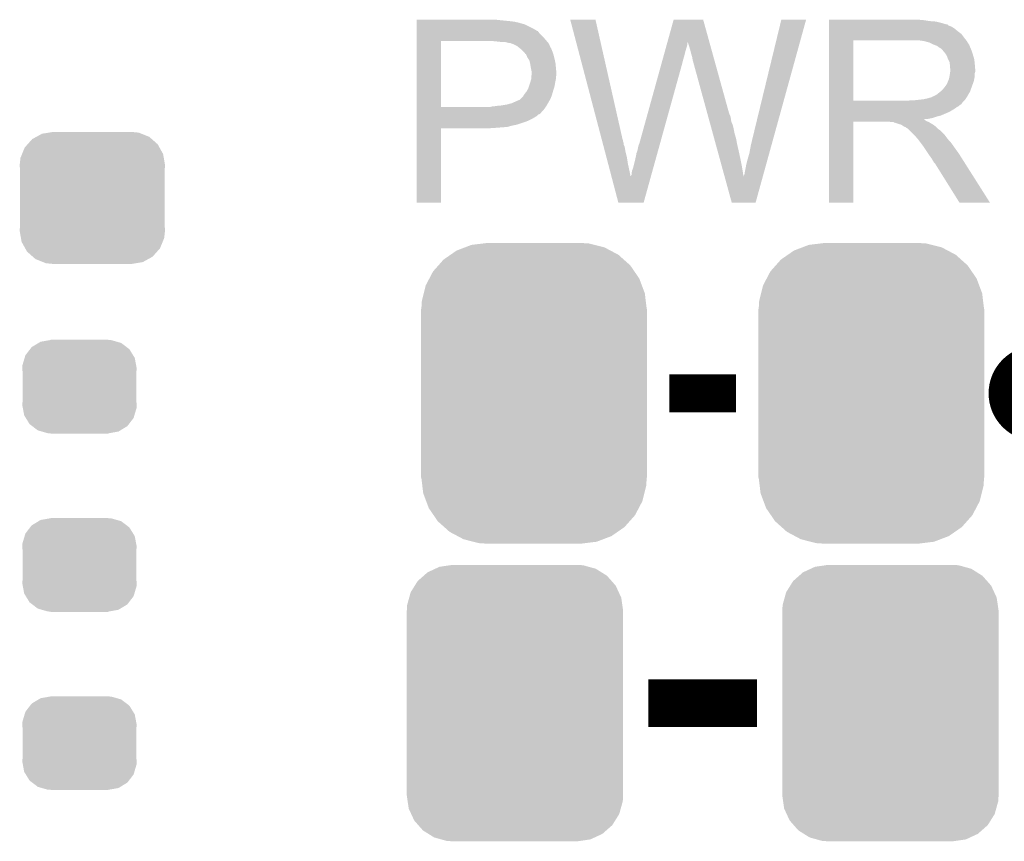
# Model space of a CAD drawing. Extents: x -1.3 to 24.2, y -3.9 to 53.4.
# Tile 10 of 61: x 12.4 to 17.6, y -0.7 to 3.6. Entities that reach past the tile are written whole.
import ezdxf

# ---------------------------------------------------------------- set-up
doc = ezdxf.new("R2010")
doc.units = 0
doc.layers.get('0').update_dxf_attribs({"linetype": 'CONTINUOUS'})
doc.layers.add('UART_I2C_SPI_2_CLICK_V100_GTO', color=14, linetype='CONTINUOUS')
doc.layers.add('UART_I2C_SPI_2_CLICK_V100_GTS', color=12, linetype='CONTINUOUS')

# ---------------------------------------------------------------- blocks, each defined once
blk = doc.blocks.new('CUSTOM_73')
for points in [[(-0.320744, 0.31339), (-0.298526, 0.325596), (0.317222, 0.31339), (0.30335, 0.325596)], [(-0.298526, 0.325596), (-0.268438, 0.342124), (0.30335, 0.325596), (0.2622, 0.342124)], [(-0.268438, 0.342124), (-0.233628, 0.347838), (0.2622, 0.342124), (0.247972, 0.347838)], [(-0.233628, 0.347838), (-0.20955, 0.35179), (0.247972, 0.347838), (0.20955, 0.35179)], [(-0.37475, 0.234078), (-0.360486, 0.26887), (0.377262, 0.234078), (0.357822, 0.26887)], [(-0.360486, 0.26887), (-0.34504, 0.286174), (0.357822, 0.26887), (0.348152, 0.286174)], [(-0.34504, 0.286174), (-0.320744, 0.31339), (0.348152, 0.286174), (0.317222, 0.31339)], [(-0.38735, 0.17526), (-0.383124, 0.213652), (0.38735, 0.17526), (0.380766, 0.213652)], [(-0.383124, 0.213652), (-0.37475, 0.234078), (0.380766, 0.213652), (0.377262, 0.234078)], [(-0.38608, 0.154124), (-0.38735, 0.17526), (0.38608, 0.154124), (0.38735, 0.17526)], [(-0.38608, -0.154124), (-0.38608, 0.154124), (0.38608, -0.154124), (0.38608, 0.154124)], [(-0.38735, -0.17526), (-0.38608, -0.154124), (0.38735, -0.17526), (0.38608, -0.154124)], [(-0.380764, -0.213652), (-0.38735, -0.17526), (0.383124, -0.213652), (0.38735, -0.17526)], [(-0.377262, -0.234078), (-0.380764, -0.213652), (0.374748, -0.234078), (0.383124, -0.213652)], [(-0.35782, -0.26887), (-0.377262, -0.234078), (0.360486, -0.26887), (0.374748, -0.234078)], [(-0.348152, -0.286174), (-0.35782, -0.26887), (0.345038, -0.286174), (0.360486, -0.26887)], [(-0.31722, -0.31339), (-0.348152, -0.286174), (0.320744, -0.31339), (0.345038, -0.286174)], [(-0.30335, -0.325596), (-0.31722, -0.31339), (0.298524, -0.325596), (0.320744, -0.31339)], [(-0.262198, -0.342124), (-0.30335, -0.325596), (0.268438, -0.342124), (0.298524, -0.325596)], [(-0.247972, -0.347838), (-0.262198, -0.342124), (0.233626, -0.347838), (0.268438, -0.342124)], [(-0.20955, -0.35179), (-0.247972, -0.347838), (0.20955, -0.35179), (0.233626, -0.347838)]]:
    blk.add_solid(points)
blk = doc.blocks.new('CUSTOM_76')
for points in [[(-0.263218, 0.199814), (-0.254768, 0.210758), (0.26581, 0.199814), (0.251368, 0.210758)], [(-0.254768, 0.210758), (-0.218054, 0.233), (0.251368, 0.210758), (0.222016, 0.233)], [(-0.218054, 0.233), (-0.20777, 0.23923), (0.222016, 0.233), (0.200324, 0.23923)], [(-0.20777, 0.23923), (-0.157486, 0.248168), (0.200324, 0.23923), (0.169202, 0.248168)], [(-0.157486, 0.248168), (-0.15367, 0.248846), (0.169202, 0.248168), (0.15367, 0.248846)], [(-0.15367, 0.248846), (-0.15367, 0.25019), (0.15367, 0.248846), (0.15367, 0.25019)], [(-0.29256, 0.153072), (-0.288346, 0.167262), (0.2947, 0.153072), (0.28593, 0.167262)], [(-0.288346, 0.167262), (-0.263218, 0.199814), (0.28593, 0.167262), (0.26581, 0.199814)], [(-0.3048, 0.09906), (-0.303986, 0.114586), (0.3048, 0.09906), (0.301898, 0.114586)], [(-0.303986, 0.114586), (-0.29256, 0.153072), (0.301898, 0.114586), (0.2947, 0.153072)], [(-0.30353, 0.079592), (-0.3048, 0.09906), (0.30353, 0.079592), (0.3048, 0.09906)], [(-0.30353, -0.079592), (-0.30353, 0.079592), (0.30353, -0.079592), (0.30353, 0.079592)], [(-0.3048, -0.09906), (-0.30353, -0.079592), (0.3048, -0.09906), (0.30353, -0.079592)], [(-0.301896, -0.114586), (-0.3048, -0.09906), (0.303986, -0.114586), (0.3048, -0.09906)], [(-0.2947, -0.153072), (-0.301896, -0.114586), (0.292558, -0.153072), (0.303986, -0.114586)], [(-0.285928, -0.167262), (-0.2947, -0.153072), (0.288346, -0.167262), (0.292558, -0.153072)], [(-0.26581, -0.199814), (-0.285928, -0.167262), (0.263216, -0.199814), (0.288346, -0.167262)], [(-0.251366, -0.210758), (-0.26581, -0.199814), (0.254768, -0.210758), (0.263216, -0.199814)], [(-0.222016, -0.233), (-0.251366, -0.210758), (0.218052, -0.233), (0.254768, -0.210758)], [(-0.200322, -0.23923), (-0.222016, -0.233), (0.20777, -0.23923), (0.218052, -0.233)], [(-0.169202, -0.248168), (-0.200322, -0.23923), (0.157484, -0.248168), (0.20777, -0.23923)], [(-0.15367, -0.248846), (-0.169202, -0.248168), (0.15367, -0.248846), (0.157484, -0.248168)], [(-0.15367, -0.25019), (-0.15367, -0.248846), (0.15367, -0.25019), (0.15367, -0.248846)]]:
    blk.add_solid(points)
blk = doc.blocks.new('CUSTOM_79')
for points in [[(-0.368484, 0.777768), (-0.333938, 0.790942), (0.3756, 0.777768), (0.32361, 0.790942)], [(-0.333938, 0.790942), (-0.273256, 0.798498), (0.32361, 0.790942), (0.29379, 0.798498)], [(-0.273256, 0.798498), (-0.25019, 0.80137), (0.29379, 0.798498), (0.25019, 0.80137)], [(-0.482218, 0.71288), (-0.44566, 0.738152), (0.47841, 0.71288), (0.45012, 0.738152)], [(-0.44566, 0.738152), (-0.412794, 0.76087), (0.45012, 0.738152), (0.407388, 0.76087)], [(-0.412794, 0.76087), (-0.368484, 0.777768), (0.407388, 0.76087), (0.3756, 0.777768)], [(-0.50967, 0.681926), (-0.482218, 0.71288), (0.51306, 0.681926), (0.47841, 0.71288)], [(-0.55793, 0.61233), (-0.538216, 0.649738), (0.560798, 0.61233), (0.53514, 0.649738)], [(-0.538216, 0.649738), (-0.50967, 0.681926), (0.53514, 0.649738), (0.51306, 0.681926)], [(-0.577562, 0.575076), (-0.55793, 0.61233), (0.574852, 0.575076), (0.560798, 0.61233)], [(-0.597996, 0.49319), (-0.587972, 0.533366), (0.595442, 0.49319), (0.590586, 0.533366)], [(-0.587972, 0.533366), (-0.577562, 0.575076), (0.590586, 0.533366), (0.574852, 0.575076)], [(-0.60071, 0.44958), (-0.597996, 0.49319), (0.60071, 0.44958), (0.595442, 0.49319)], [(-0.60198, -0.44958), (-0.60198, 0.44958), (0.60198, -0.44958), (0.60198, 0.44958)], [(-0.59544, -0.49319), (-0.60071, -0.44958), (0.597996, -0.49319), (0.60071, -0.44958)], [(-0.590586, -0.533366), (-0.59544, -0.49319), (0.58797, -0.533366), (0.597996, -0.49319)], [(-0.57485, -0.575076), (-0.590586, -0.533366), (0.577562, -0.575076), (0.58797, -0.533366)], [(-0.560798, -0.61233), (-0.57485, -0.575076), (0.557928, -0.61233), (0.577562, -0.575076)], [(-0.535138, -0.649738), (-0.560798, -0.61233), (0.538216, -0.649738), (0.557928, -0.61233)], [(-0.51306, -0.681926), (-0.535138, -0.649738), (0.509668, -0.681926), (0.538216, -0.649738)], [(-0.478408, -0.71288), (-0.51306, -0.681926), (0.482218, -0.71288), (0.509668, -0.681926)], [(-0.45012, -0.738152), (-0.478408, -0.71288), (0.445658, -0.738152), (0.482218, -0.71288)], [(-0.407386, -0.76087), (-0.45012, -0.738152), (0.412794, -0.76087), (0.445658, -0.738152)], [(-0.3756, -0.777768), (-0.407386, -0.76087), (0.368482, -0.777768), (0.412794, -0.76087)], [(-0.323608, -0.790942), (-0.3756, -0.777768), (0.333938, -0.790942), (0.368482, -0.777768)], [(-0.29379, -0.798498), (-0.323608, -0.790942), (0.273254, -0.798498), (0.333938, -0.790942)], [(-0.25019, -0.80137), (-0.29379, -0.798498), (0.25019, -0.80137), (0.273254, -0.798498)]]:
    blk.add_solid(points)
blk = doc.blocks.new('CUSTOM_80')
for points in [[(-0.346074, 0.73466), (-0.33274, 0.7366), (0.36342, 0.73466), (0.33274, 0.7366)], [(-0.486794, 0.678626), (-0.465932, 0.697008), (0.490572, 0.678626), (0.461224, 0.697008)], [(-0.465932, 0.697008), (-0.425122, 0.715892), (0.461224, 0.697008), (0.431072, 0.715892)], [(-0.425122, 0.715892), (-0.402214, 0.726492), (0.431072, 0.715892), (0.392864, 0.726492)], [(-0.402214, 0.726492), (-0.346074, 0.73466), (0.392864, 0.726492), (0.36342, 0.73466)], [(-0.53404, 0.625952), (-0.518606, 0.650592), (0.536988, 0.625952), (0.515276, 0.650592)], [(-0.518606, 0.650592), (-0.486794, 0.678626), (0.515276, 0.650592), (0.490572, 0.678626)], [(-0.563878, 0.562234), (-0.555872, 0.591092), (0.566472, 0.562234), (0.55312, 0.591092)], [(-0.555872, 0.591092), (-0.53404, 0.625952), (0.55312, 0.591092), (0.536988, 0.625952)], [(-0.57464, 0.52344), (-0.563878, 0.562234), (0.572118, 0.52344), (0.566472, 0.562234)], [(-0.57658, 0.49276), (-0.57464, 0.52344), (0.57658, 0.49276), (0.572118, 0.52344)], [(-0.57658, -0.49276), (-0.57658, 0.49276), (0.57658, -0.49276), (0.57658, 0.49276)], [(-0.572116, -0.52344), (-0.57658, -0.49276), (0.57464, -0.52344), (0.57658, -0.49276)], [(-0.566472, -0.562234), (-0.572116, -0.52344), (0.563876, -0.562234), (0.57464, -0.52344)], [(-0.553118, -0.591092), (-0.566472, -0.562234), (0.555872, -0.591092), (0.563876, -0.562234)], [(-0.536988, -0.625952), (-0.553118, -0.591092), (0.534038, -0.625952), (0.555872, -0.591092)], [(-0.515274, -0.650592), (-0.536988, -0.625952), (0.518606, -0.650592), (0.534038, -0.625952)], [(-0.490572, -0.678626), (-0.515274, -0.650592), (0.486792, -0.678626), (0.518606, -0.650592)], [(-0.461222, -0.697008), (-0.490572, -0.678626), (0.465932, -0.697008), (0.486792, -0.678626)], [(-0.431072, -0.715892), (-0.461222, -0.697008), (0.42512, -0.715892), (0.465932, -0.697008)], [(-0.392862, -0.726492), (-0.431072, -0.715892), (0.402214, -0.726492), (0.42512, -0.715892)], [(-0.36342, -0.73466), (-0.392862, -0.726492), (0.346072, -0.73466), (0.402214, -0.726492)], [(-0.33274, -0.7366), (-0.36342, -0.73466), (0.33274, -0.7366), (0.346072, -0.73466)]]:
    blk.add_solid(points)

msp = doc.modelspace()

# ---------------------------------------------------------------- linework, layer by layer
at = {"layer": 'UART_I2C_SPI_2_CLICK_V100_GTO', "const_width": 0.254}
msp.add_lwpolyline([(17.653, 1.651, 1), (17.907, 1.651, 1)], format="xyb", close=True, dxfattribs=at)
at = {"layer": 'UART_I2C_SPI_2_CLICK_V100_GTO'}
for points, const_width in [([(15.8242, 1.651), (16.1798, 1.651)], 0.2032), ([(15.71244, 0), (16.29156, 0)], 0.254)]:
    msp.add_lwpolyline(points, dxfattribs=dict(at, const_width=const_width))
for points in [[(14.47802, 3.63982), (14.478022, 3.64236), (14.9225, 3.63982), (14.899638, 3.64236)], [(14.47802, 3.63474), (14.47802, 3.63982), (14.9733, 3.63474), (14.9225, 3.63982)], [(14.47802, 3.6322), (14.47802, 3.63474), (14.993622, 3.6322), (14.9733, 3.63474)], [(14.47802, 3.62966), (14.47802, 3.6322), (15.00632, 3.62966), (14.996162, 3.6322)], [(14.47802, 3.62712), (14.47802, 3.62966), (15.01902, 3.62712), (15.00632, 3.62966)], [(14.47802, 3.61696), (14.47802, 3.62712), (15.05458, 3.61696), (15.01902, 3.62712)], [(15.295912, 3.642342), (15.295906, 3.642358), (15.430504, 3.642342), (15.295906, 3.642358)], [(15.464244, 3.002278), (15.295912, 3.642342), (15.57528, 3.002278), (15.430504, 3.642342)], [(15.814004, 3.522944), (15.847072, 3.642344), (16.03761, 3.522944), (16.004544, 3.642344)], [(15.847072, 3.642344), (15.847078, 3.64236), (16.004544, 3.642344), (15.847078, 3.64236)], [(16.2687, 3.01498), (16.42111, 3.642332), (16.379986, 3.01498), (16.553174, 3.642332)], [(16.42111, 3.642332), (16.421118, 3.64236), (16.553174, 3.642332), (16.421118, 3.64236)], [(16.67512, 3.63982), (16.675122, 3.64236), (17.18056, 3.63982), (17.15262, 3.64236)], [(16.67512, 3.63474), (16.67512, 3.63982), (17.213578, 3.63474), (17.18056, 3.63982)], [(16.67512, 3.6322), (16.67512, 3.63474), (17.2466, 3.6322), (17.213578, 3.63474)], [(16.67512, 3.62458), (16.67512, 3.6322), (17.277078, 3.62458), (17.2466, 3.6322)], [(16.67512, 3.6195), (16.67512, 3.62458), (17.292322, 3.6195), (17.277078, 3.62458)], [(14.478018, 3.54838), (14.47802, 3.57124), (15.15364, 3.54838), (15.130782, 3.57124)], [(14.47802, 3.59664), (14.47802, 3.61696), (15.095218, 3.59664), (15.05458, 3.61696)], [(14.47802, 3.586478), (14.47802, 3.59664), (15.113, 3.586478), (15.095218, 3.59664)], [(14.47802, 3.58394), (14.47802, 3.586478), (15.115544, 3.58394), (15.113, 3.586478)], [(14.47802, 3.581396), (14.47802, 3.58394), (15.123162, 3.581396), (15.115544, 3.58394)], [(14.47802, 3.57124), (14.47802, 3.581396), (15.130782, 3.57124), (15.123162, 3.581396)], [(16.67512, 3.61696), (16.67512, 3.6195), (17.305022, 3.61696), (17.292322, 3.6195)], [(16.67512, 3.616938), (16.67512, 3.61696), (17.30756, 3.616938), (17.305022, 3.61696)], [(16.67512, 3.614414), (16.67512, 3.616938), (17.307574, 3.614414), (17.30756, 3.616938)], [(16.67512, 3.60934), (16.67512, 3.614414), (17.31772, 3.60934), (17.307574, 3.614414)], [(16.67512, 3.604258), (16.67512, 3.60934), (17.330422, 3.604258), (17.31772, 3.60934)], [(16.67512, 3.5941), (16.67512, 3.604258), (17.34566, 3.5941), (17.330422, 3.604258)], [(16.67512, 3.5814), (16.67512, 3.5941), (17.3609, 3.5814), (17.34566, 3.5941)], [(16.67512, 3.566158), (16.67512, 3.5814), (17.381222, 3.566158), (17.3609, 3.5814)], [(14.47801, 3.177562), (14.478018, 3.52806), (14.60754, 3.177562), (14.607562, 3.52806)], [(14.478018, 3.53314), (14.478018, 3.54838), (15.16634, 3.53314), (15.15364, 3.54838)], [(14.478018, 3.52806), (14.478018, 3.53314), (15.170694, 3.52806), (15.16634, 3.53314)], [(14.91234, 3.52552), (14.88694, 3.52806), (15.172872, 3.52552), (15.170694, 3.52806)], [(14.932662, 3.52298), (14.91234, 3.52552), (15.175048, 3.52298), (15.172872, 3.52552)], [(14.970762, 3.5179), (14.950442, 3.52298), (15.179402, 3.5179), (15.175048, 3.52298)], [(14.975844, 3.517898), (14.970762, 3.5179), (15.179404, 3.517898), (15.179402, 3.5179)], [(14.982618, 3.515358), (14.975844, 3.517898), (15.18158, 3.515358), (15.179404, 3.517898)], [(15.8112, 3.512818), (15.81331, 3.520434), (15.92072, 3.512818), (15.92072, 3.520434)], [(15.81331, 3.520434), (15.814004, 3.522944), (15.92072, 3.520434), (15.923222, 3.522944)], [(15.92326, 3.520444), (15.923222, 3.522944), (16.038302, 3.520444), (16.03761, 3.522944)], [(15.93088, 3.49758), (15.92326, 3.520444), (16.044634, 3.49758), (16.038302, 3.520444)], [(16.675112, 3.210582), (16.675118, 3.53312), (16.80464, 3.210582), (16.804642, 3.53312)], [(16.675118, 3.54584), (16.67512, 3.566158), (17.39646, 3.54584), (17.381222, 3.566158)], [(16.675118, 3.53314), (16.675118, 3.54584), (17.406338, 3.53314), (17.39646, 3.54584)], [(16.675118, 3.53312), (16.675118, 3.53314), (16.804642, 3.53312), (17.11198, 3.53314)], [(17.183102, 3.52806), (17.150082, 3.53314), (17.410288, 3.52806), (17.406338, 3.53314)], [(17.201742, 3.522976), (17.183102, 3.52806), (17.41424, 3.522976), (17.410288, 3.52806)], [(17.21104, 3.52044), (17.201742, 3.522976), (17.414244, 3.52044), (17.41424, 3.522976)], [(17.211052, 3.520434), (17.21104, 3.52044), (17.414244, 3.520434), (17.414244, 3.52044)], [(17.23136, 3.51028), (17.211052, 3.520434), (17.42186, 3.51028), (17.414244, 3.520434)], [(14.99616, 3.51028), (14.982618, 3.515358), (15.183838, 3.51028), (15.18158, 3.515358)], [(15.0114, 3.50266), (14.99616, 3.51028), (15.187226, 3.50266), (15.183838, 3.51028)], [(15.0241, 3.4925), (15.0114, 3.50266), (15.191742, 3.4925), (15.187226, 3.50266)], [(15.02728, 3.489956), (15.0241, 3.4925), (15.19428, 3.489956), (15.191742, 3.4925)], [(15.0368, 3.48234), (15.02728, 3.489956), (15.19682, 3.48234), (15.19428, 3.489956)], [(15.049498, 3.469642), (15.0368, 3.48234), (15.2019, 3.469642), (15.19682, 3.48234)], [(15.05204, 3.4671), (15.049498, 3.469642), (15.202748, 3.4671), (15.2019, 3.469642)], [(15.05713, 3.45948), (15.05204, 3.4671), (15.205286, 3.45948), (15.202748, 3.4671)], [(15.792912, 3.44678), (15.79854, 3.4671), (15.90294, 3.44678), (15.90802, 3.4671)], [(15.79854, 3.4671), (15.803464, 3.48488), (15.90802, 3.4671), (15.9131, 3.48488)], [(15.803464, 3.48488), (15.807684, 3.50012), (15.9131, 3.48488), (15.918178, 3.50012)], [(15.807684, 3.50012), (15.8112, 3.512818), (15.918178, 3.50012), (15.92072, 3.512818)], [(15.93596, 3.4798), (15.93088, 3.49758), (16.049558, 3.4798), (16.044634, 3.49758)], [(15.94104, 3.45948), (15.93596, 3.4798), (16.055184, 3.45948), (16.049558, 3.4798)], [(17.251682, 3.502658), (17.23136, 3.51028), (17.42491, 3.502658), (17.42186, 3.51028)], [(17.258454, 3.49758), (17.251682, 3.502658), (17.42694, 3.49758), (17.42491, 3.502658)], [(17.26184, 3.49504), (17.258454, 3.49758), (17.42803, 3.49504), (17.42694, 3.49758)], [(17.269464, 3.48996), (17.26184, 3.49504), (17.430206, 3.48996), (17.42803, 3.49504)], [(17.272006, 3.489954), (17.269464, 3.48996), (17.43021, 3.489954), (17.430206, 3.48996)], [(17.280892, 3.4798), (17.272006, 3.489954), (17.43456, 3.4798), (17.43021, 3.489954)], [(17.28978, 3.469642), (17.280892, 3.4798), (17.437946, 3.469642), (17.43456, 3.4798)], [(17.298852, 3.45694), (17.28978, 3.469642), (17.44218, 3.45694), (17.437946, 3.469642)], [(15.059664, 3.459466), (15.05713, 3.45948), (15.205292, 3.459466), (15.205286, 3.45948)], [(15.061838, 3.4544), (15.059664, 3.459466), (15.206978, 3.4544), (15.205292, 3.459466)], [(15.067282, 3.441698), (15.061838, 3.4544), (15.210156, 3.441698), (15.206978, 3.4544)], [(15.072362, 3.43408), (15.067282, 3.441698), (15.21206, 3.43408), (15.210156, 3.441698)], [(15.077442, 3.426458), (15.072362, 3.43408), (15.213754, 3.426458), (15.21206, 3.43408)], [(15.081252, 3.411218), (15.077442, 3.426458), (15.21714, 3.411218), (15.213754, 3.426458)], [(15.78236, 3.40868), (15.787988, 3.429), (15.89278, 3.40868), (15.89786, 3.429)], [(15.787988, 3.429), (15.792912, 3.44678), (15.89786, 3.429), (15.90294, 3.44678)], [(15.94612, 3.441702), (15.94104, 3.45948), (16.060108, 3.441702), (16.055184, 3.45948)], [(15.94866, 3.42646), (15.94612, 3.441702), (16.064328, 3.42646), (16.060108, 3.441702)], [(15.951198, 3.418842), (15.94866, 3.42646), (16.066438, 3.418842), (16.064328, 3.42646)], [(15.9512, 3.413766), (15.951198, 3.418842), (16.067844, 3.413766), (16.066438, 3.418842)], [(15.953734, 3.411226), (15.9512, 3.413766), (16.068548, 3.411226), (16.067844, 3.413766)], [(17.30248, 3.45186), (17.298852, 3.45694), (17.443704, 3.45186), (17.44218, 3.45694)], [(17.3101, 3.43154), (17.30248, 3.45186), (17.4498, 3.43154), (17.443704, 3.45186)], [(17.310102, 3.431538), (17.3101, 3.43154), (17.4498, 3.431538), (17.4498, 3.43154)], [(17.31772, 3.416296), (17.310102, 3.431538), (17.451326, 3.416296), (17.4498, 3.431538)], [(17.319172, 3.40614), (17.31772, 3.416296), (17.45234, 3.40614), (17.451326, 3.416296)], [(15.08252, 3.40614), (15.081252, 3.411218), (15.217648, 3.40614), (15.21714, 3.411218)], [(15.08506, 3.3909), (15.08252, 3.40614), (15.219172, 3.3909), (15.217648, 3.40614)], [(15.086076, 3.38582), (15.08506, 3.3909), (15.21968, 3.38582), (15.219172, 3.3909)], [(15.09014, 3.365498), (15.086076, 3.38582), (15.221528, 3.365498), (15.21968, 3.38582)], [(15.09014, 3.357882), (15.09014, 3.365498), (15.22222, 3.357882), (15.221528, 3.365498)], [(15.664182, 2.981962), (15.78236, 3.40868), (15.774398, 2.981962), (15.89278, 3.40868)], [(15.95374, 3.408682), (15.953734, 3.411226), (16.069252, 3.408682), (16.068548, 3.411226)], [(16.025418, 3.14706), (15.95374, 3.408682), (16.1417, 3.14706), (16.069252, 3.408682)], [(17.32026, 3.398518), (17.319172, 3.40614), (17.452976, 3.398518), (17.45234, 3.40614)], [(17.320258, 3.357876), (17.321348, 3.365498), (17.45234, 3.357876), (17.454878, 3.365498)], [(17.320262, 3.385818), (17.32026, 3.398518), (17.454034, 3.385818), (17.452976, 3.398518)], [(17.3228, 3.378196), (17.320262, 3.385818), (17.45467, 3.378196), (17.454034, 3.385818)], [(17.321348, 3.365498), (17.3228, 3.37566), (17.454878, 3.365498), (17.454878, 3.37566)], [(17.3228, 3.375662), (17.3228, 3.378196), (17.45488, 3.375662), (17.45467, 3.378196)], [(17.3228, 3.37566), (17.3228, 3.375662), (17.454878, 3.37566), (17.45488, 3.375662)], [(15.080742, 3.302), (15.0876, 3.324858), (15.2146, 3.302), (15.21917, 3.324858)], [(15.0876, 3.324858), (15.08781, 3.327398), (15.21917, 3.324858), (15.21968, 3.327398)], [(15.08781, 3.327398), (15.088658, 3.337558), (15.21968, 3.327398), (15.21968, 3.337558)], [(15.088658, 3.337558), (15.089504, 3.347718), (15.21968, 3.337558), (15.22222, 3.347718)], [(15.089504, 3.347718), (15.09014, 3.35534), (15.22222, 3.347718), (15.22222, 3.35534)], [(15.09014, 3.35534), (15.09014, 3.357882), (15.22222, 3.35534), (15.22222, 3.357882)], [(17.305018, 3.301998), (17.310098, 3.3147), (17.442638, 3.301998), (17.447258, 3.3147)], [(17.310098, 3.3147), (17.315178, 3.327398), (17.447258, 3.3147), (17.449798, 3.327398)], [(17.315178, 3.327398), (17.317718, 3.340098), (17.449798, 3.327398), (17.45234, 3.340098)], [(17.317718, 3.340098), (17.31772, 3.340102), (17.45234, 3.340098), (17.45234, 3.340102)], [(17.31772, 3.340102), (17.320258, 3.357876), (17.45234, 3.340102), (17.45234, 3.357876)], [(15.058134, 3.25374), (15.0622, 3.258822), (15.2019, 3.25374), (15.203462, 3.258822)], [(15.0622, 3.258822), (15.07236, 3.276598), (15.203462, 3.258822), (15.208932, 3.276598)], [(15.07236, 3.276598), (15.075746, 3.286758), (15.208932, 3.276598), (15.21206, 3.286758)], [(15.075746, 3.286758), (15.07998, 3.29946), (15.21206, 3.286758), (15.214176, 3.29946)], [(15.07998, 3.29946), (15.080742, 3.302), (15.214176, 3.29946), (15.2146, 3.302)], [(17.246598, 3.241038), (17.268822, 3.258818), (17.416568, 3.241038), (17.42694, 3.258818)], [(17.268822, 3.258818), (17.271998, 3.261358), (17.42694, 3.258818), (17.427862, 3.261358)], [(17.271998, 3.261358), (17.2847, 3.27406), (17.427862, 3.261358), (17.43248, 3.27406)], [(17.2847, 3.27406), (17.294858, 3.286758), (17.43248, 3.27406), (17.437098, 3.286758)], [(17.294858, 3.286758), (17.297398, 3.2893), (17.437098, 3.286758), (17.438022, 3.2893)], [(17.297398, 3.2893), (17.29994, 3.294378), (17.438022, 3.2893), (17.439868, 3.294378)], [(17.29994, 3.294378), (17.305018, 3.301998), (17.439868, 3.294378), (17.442638, 3.301998)], [(14.986, 3.197858), (15.01394, 3.21056), (15.177588, 3.197858), (15.184846, 3.21056)], [(15.01394, 3.21056), (15.026636, 3.21564), (15.184846, 3.21056), (15.187748, 3.21564)], [(15.026636, 3.21564), (15.029174, 3.218178), (15.187748, 3.21564), (15.1892, 3.218178)], [(15.029174, 3.218178), (15.044418, 3.233418), (15.1892, 3.218178), (15.19573, 3.233418)], [(15.044418, 3.233418), (15.045942, 3.235958), (15.19573, 3.233418), (15.19682, 3.235958)], [(15.045942, 3.235958), (15.052038, 3.246118), (15.19682, 3.235958), (15.199722, 3.246118)], [(15.052038, 3.246118), (15.058134, 3.25374), (15.199722, 3.246118), (15.2019, 3.25374)], [(16.675112, 3.21056), (16.675112, 3.210582), (17.096738, 3.21056), (16.80464, 3.210582)], [(16.675112, 3.200394), (16.675112, 3.21056), (17.3863, 3.200394), (17.39646, 3.21056)], [(17.096738, 3.21056), (17.111966, 3.213098), (17.39646, 3.21056), (17.398998, 3.213098)], [(17.111966, 3.213098), (17.111978, 3.2131), (17.398998, 3.213098), (17.398998, 3.2131)], [(17.132298, 3.2131), (17.178018, 3.21818), (17.398998, 3.2131), (17.402386, 3.21818)], [(17.178018, 3.21818), (17.200882, 3.22326), (17.402386, 3.21818), (17.405774, 3.22326)], [(17.200882, 3.22326), (17.218656, 3.22834), (17.405774, 3.22326), (17.409162, 3.22834)], [(17.221196, 3.22834), (17.228816, 3.233418), (17.409162, 3.22834), (17.412124, 3.233418)], [(17.228816, 3.233418), (17.236438, 3.23596), (17.412124, 3.233418), (17.413606, 3.23596)], [(17.236438, 3.23596), (17.246598, 3.241038), (17.413606, 3.23596), (17.416568, 3.241038)], [(14.47801, 3.17754), (14.47801, 3.177562), (14.869158, 3.17754), (14.60754, 3.177562)], [(14.47801, 3.164838), (14.47801, 3.17754), (15.156178, 3.164838), (15.165252, 3.17754)], [(14.47801, 3.149594), (14.47801, 3.164838), (15.14094, 3.149594), (15.156178, 3.164838)], [(14.47801, 3.147054), (14.47801, 3.149594), (15.140934, 3.147054), (15.14094, 3.149594)], [(14.869158, 3.17754), (14.879318, 3.18008), (15.165252, 3.17754), (15.167066, 3.18008)], [(14.889478, 3.18008), (14.89963, 3.182618), (15.167066, 3.18008), (15.16888, 3.182618)], [(14.89963, 3.182618), (14.89964, 3.18262), (15.16888, 3.182618), (15.16888, 3.18262)], [(14.89964, 3.18262), (14.927582, 3.18516), (15.16888, 3.18262), (15.170332, 3.18516)], [(14.927582, 3.18516), (14.95806, 3.19024), (15.170332, 3.18516), (15.173234, 3.19024)], [(14.95806, 3.19024), (14.986, 3.197858), (15.173234, 3.19024), (15.177588, 3.197858)], [(16.67511, 3.19786), (16.675112, 3.200394), (17.386278, 3.19786), (17.3863, 3.200394)], [(16.67511, 3.197846), (16.67511, 3.19786), (17.383754, 3.197846), (17.386278, 3.19786)], [(16.67511, 3.19278), (16.67511, 3.197846), (17.381216, 3.19278), (17.383754, 3.197846)], [(16.67511, 3.187698), (16.67511, 3.19278), (17.373598, 3.187698), (17.381216, 3.19278)], [(16.67511, 3.182618), (16.67511, 3.187698), (17.368516, 3.182618), (17.373598, 3.187698)], [(16.67511, 3.177538), (16.67511, 3.182618), (17.35836, 3.177538), (17.368516, 3.182618)], [(16.67511, 3.169918), (16.67511, 3.177538), (17.348198, 3.169918), (17.35836, 3.177538)], [(16.67511, 3.15468), (16.67511, 3.169918), (17.3228, 3.15468), (17.348198, 3.169918)], [(16.67511, 3.14706), (16.67511, 3.15468), (17.30756, 3.14706), (17.3228, 3.15468)], [(14.478008, 3.10642), (14.47801, 3.11404), (15.07744, 3.10642), (15.09268, 3.11404)], [(14.478008, 3.0988), (14.478008, 3.10642), (15.05966, 3.0988), (15.07744, 3.10642)], [(14.478008, 3.08356), (14.478008, 3.0988), (15.013938, 3.08356), (15.05966, 3.0988)], [(14.47801, 3.13944), (14.47801, 3.147054), (15.133316, 3.13944), (15.140934, 3.147054)], [(14.47801, 3.136896), (14.47801, 3.13944), (15.125698, 3.136896), (15.133316, 3.13944)], [(14.47801, 3.129278), (14.47801, 3.136896), (15.118078, 3.129278), (15.125698, 3.136896)], [(14.47801, 3.11404), (14.47801, 3.129278), (15.09268, 3.11404), (15.118078, 3.129278)], [(16.027506, 3.13944), (16.025418, 3.14706), (16.14424, 3.13944), (16.1417, 3.14706)], [(16.03029, 3.129278), (16.027506, 3.13944), (16.14932, 3.129278), (16.14424, 3.13944)], [(16.033768, 3.11658), (16.03029, 3.129278), (16.15186, 3.11658), (16.14932, 3.129278)], [(16.03864, 3.098798), (16.033768, 3.11658), (16.154402, 3.098798), (16.15186, 3.11658)], [(16.043512, 3.081018), (16.03864, 3.098798), (16.16202, 3.081018), (16.154402, 3.098798)], [(16.6751, 2.667022), (16.675108, 3.098778), (16.804618, 2.667022), (16.80464, 3.098778)], [(16.675108, 3.108958), (16.67511, 3.111466), (17.183104, 3.108958), (17.180592, 3.111466)], [(16.675108, 3.106418), (16.675108, 3.108958), (17.188182, 3.106418), (17.183104, 3.108958)], [(16.675108, 3.10134), (16.675108, 3.106418), (17.1958, 3.10134), (17.188182, 3.106418)], [(16.675108, 3.0988), (16.675108, 3.10134), (17.202152, 3.0988), (17.1958, 3.10134)], [(16.675108, 3.098778), (16.675108, 3.0988), (16.80464, 3.098778), (16.997678, 3.0988)], [(16.67511, 3.13182), (16.67511, 3.14706), (17.271998, 3.13182), (17.30756, 3.14706)], [(16.67511, 3.12674), (16.67511, 3.13182), (17.251682, 3.12674), (17.271998, 3.13182)], [(16.67511, 3.11912), (16.67511, 3.12674), (17.228818, 3.11912), (17.251682, 3.12674)], [(16.67511, 3.11404), (16.67511, 3.11912), (17.205958, 3.11404), (17.228818, 3.11912)], [(16.67511, 3.111466), (16.67511, 3.11404), (17.180592, 3.111466), (17.205958, 3.11404)], [(17.007838, 3.09626), (16.997678, 3.0988), (17.208502, 3.09626), (17.202152, 3.0988)], [(14.478, 2.667022), (14.478008, 3.063218), (14.607518, 2.667022), (14.60754, 3.063218)], [(14.478008, 3.07848), (14.478008, 3.08356), (14.98854, 3.07848), (15.013938, 3.08356)], [(14.478008, 3.07086), (14.478008, 3.07848), (14.960598, 3.07086), (14.98854, 3.07848)], [(14.478008, 3.06578), (14.478008, 3.07086), (14.89456, 3.06578), (14.960598, 3.07086)], [(14.478008, 3.06324), (14.478008, 3.06578), (14.856462, 3.06324), (14.89456, 3.06578)], [(14.478008, 3.063218), (14.478008, 3.06324), (14.60754, 3.063218), (14.856462, 3.06324)], [(16.049078, 3.0607), (16.043512, 3.081018), (16.1671, 3.0607), (16.16202, 3.081018)], [(16.056038, 3.0353), (16.049078, 3.0607), (16.17218, 3.0353), (16.1671, 3.0607)], [(17.023074, 3.093726), (17.020534, 3.09626), (17.212726, 3.093726), (17.208502, 3.09626)], [(17.025616, 3.09372), (17.023074, 3.093726), (17.212736, 3.09372), (17.212726, 3.093726)], [(17.048482, 3.0861), (17.025616, 3.09372), (17.225434, 3.0861), (17.212736, 3.09372)], [(17.058638, 3.083562), (17.048482, 3.0861), (17.229664, 3.083562), (17.225434, 3.0861)], [(17.062452, 3.08102), (17.058638, 3.083562), (17.2339, 3.08102), (17.229664, 3.083562)], [(17.073878, 3.073402), (17.062452, 3.08102), (17.243424, 3.073402), (17.2339, 3.08102)], [(17.078956, 3.070862), (17.073878, 3.073402), (17.246598, 3.070862), (17.243424, 3.073402)], [(17.084018, 3.07086), (17.078956, 3.070862), (17.2466, 3.07086), (17.246598, 3.070862)], [(17.08404, 3.068332), (17.084018, 3.07086), (17.249128, 3.068332), (17.2466, 3.07086)], [(17.096738, 3.060702), (17.08404, 3.068332), (17.256758, 3.060702), (17.249128, 3.068332)], [(17.09928, 3.05816), (17.096738, 3.060702), (17.2593, 3.05816), (17.256758, 3.060702)], [(17.104362, 3.053078), (17.09928, 3.05816), (17.266922, 3.053078), (17.2593, 3.05816)], [(17.129762, 3.027678), (17.104362, 3.053078), (17.29232, 3.027678), (17.266922, 3.053078)], [(15.465582, 2.997196), (15.464244, 3.002278), (15.57782, 2.997196), (15.57528, 3.002278)], [(15.466916, 2.992118), (15.465582, 2.997196), (15.577822, 2.992118), (15.57782, 2.997196)], [(15.468922, 2.984496), (15.466916, 2.992118), (15.58036, 2.984496), (15.577822, 2.992118)], [(16.062996, 3.0099), (16.056038, 3.0353), (16.1798, 3.0099), (16.17218, 3.0353)], [(16.070652, 2.98196), (16.062996, 3.0099), (16.18488, 2.98196), (16.1798, 3.0099)], [(16.25854, 2.9718), (16.2687, 3.01498), (16.368064, 2.9718), (16.379986, 3.01498)], [(17.137378, 3.02006), (17.129762, 3.027678), (17.298036, 3.02006), (17.29232, 3.027678)], [(17.145, 3.009902), (17.137378, 3.02006), (17.305654, 3.009902), (17.298036, 3.02006)], [(17.14754, 3.00736), (17.145, 3.009902), (17.30756, 3.00736), (17.305654, 3.009902)], [(17.150078, 3.00482), (17.14754, 3.00736), (17.309818, 3.00482), (17.30756, 3.00736)], [(17.16532, 2.9845), (17.150078, 3.00482), (17.32788, 2.9845), (17.309818, 3.00482)], [(15.470926, 2.976876), (15.468922, 2.984496), (15.580362, 2.976876), (15.58036, 2.984496)], [(15.473596, 2.966718), (15.470926, 2.976876), (15.58544, 2.966718), (15.580362, 2.976876)], [(15.476936, 2.95402), (15.473596, 2.966718), (15.58798, 2.95402), (15.58544, 2.966718)], [(15.480944, 2.93878), (15.476936, 2.95402), (15.59052, 2.93878), (15.58798, 2.95402)], [(15.648942, 2.931162), (15.65402, 2.943862), (15.760306, 2.931162), (15.763828, 2.943862)], [(15.65402, 2.943862), (15.659102, 2.96926), (15.763828, 2.943862), (15.770874, 2.96926)], [(15.659102, 2.96926), (15.66164, 2.97688), (15.770874, 2.96926), (15.772988, 2.97688)], [(15.66164, 2.97688), (15.664182, 2.981962), (15.772988, 2.97688), (15.774398, 2.981962)], [(16.08596, 2.92608), (16.070652, 2.98196), (16.19758, 2.92608), (16.18488, 2.98196)], [(16.25092, 2.931158), (16.25854, 2.9718), (16.356844, 2.931158), (16.368064, 2.9718)], [(17.18056, 2.96418), (17.16532, 2.9845), (17.342104, 2.96418), (17.32788, 2.9845)], [(17.183948, 2.9591), (17.18056, 2.96418), (17.34566, 2.9591), (17.342104, 2.96418)], [(17.202574, 2.93116), (17.183948, 2.9591), (17.36598, 2.93116), (17.34566, 2.9591)], [(15.48896, 2.9083), (15.480944, 2.93878), (15.59814, 2.9083), (15.59052, 2.93878)], [(15.497644, 2.87528), (15.48896, 2.9083), (15.60322, 2.87528), (15.59814, 2.9083)], [(15.63878, 2.8829), (15.6464, 2.91592), (15.746916, 2.8829), (15.756076, 2.91592)], [(15.6464, 2.91592), (15.648942, 2.931162), (15.756076, 2.91592), (15.760306, 2.931162)], [(16.102662, 2.86512), (16.08596, 2.92608), (16.21028, 2.86512), (16.19758, 2.92608)], [(16.23314, 2.86512), (16.24076, 2.8956), (16.338614, 2.86512), (16.347028, 2.8956)], [(16.24076, 2.8956), (16.25092, 2.931158), (16.347028, 2.8956), (16.356844, 2.931158)], [(17.21104, 2.91846), (17.202574, 2.93116), (17.374038, 2.91846), (17.36598, 2.93116)], [(17.22374, 2.900682), (17.21104, 2.91846), (17.385318, 2.900682), (17.374038, 2.91846)], [(17.233898, 2.882902), (17.22374, 2.900682), (17.396598, 2.882902), (17.385318, 2.900682)], [(15.506996, 2.83972), (15.497644, 2.87528), (15.61084, 2.83972), (15.60322, 2.87528)], [(15.516958, 2.801842), (15.506996, 2.83972), (15.61846, 2.801842), (15.61084, 2.83972)], [(15.62354, 2.827022), (15.626082, 2.839722), (15.731414, 2.827022), (15.734938, 2.839722)], [(15.626082, 2.839722), (15.63116, 2.852422), (15.734938, 2.839722), (15.738462, 2.852422)], [(15.63116, 2.852422), (15.63878, 2.8829), (15.738462, 2.852422), (15.746916, 2.8829)], [(16.11983, 2.802458), (16.102662, 2.86512), (16.22036, 2.802458), (16.21028, 2.86512)], [(16.22552, 2.827022), (16.22806, 2.83718), (16.328096, 2.827022), (16.330902, 2.83718)], [(16.22806, 2.83718), (16.2306, 2.84988), (16.330902, 2.83718), (16.334408, 2.84988)], [(16.2306, 2.84988), (16.23314, 2.86512), (16.334408, 2.84988), (16.338614, 2.86512)], [(17.241518, 2.87528), (17.233898, 2.882902), (17.401434, 2.87528), (17.396598, 2.882902)], [(17.244062, 2.8702), (17.241518, 2.87528), (17.404658, 2.8702), (17.401434, 2.87528)], [(17.371058, 2.66701), (17.244062, 2.8702), (17.533574, 2.66701), (17.404658, 2.8702)], [(15.552416, 2.667016), (15.516958, 2.801842), (15.687026, 2.667016), (15.72443, 2.801842)], [(15.61846, 2.801842), (15.618464, 2.809246), (15.72443, 2.801842), (15.726484, 2.809246)], [(15.618464, 2.809246), (15.62354, 2.816864), (15.726484, 2.809246), (15.728596, 2.816864)], [(15.62354, 2.816864), (15.62354, 2.827022), (15.728596, 2.816864), (15.731414, 2.827022)], [(16.156936, 2.667016), (16.11983, 2.802458), (16.283926, 2.667016), (16.321316, 2.802458)], [(16.22036, 2.802458), (16.22038, 2.80246), (16.321316, 2.802458), (16.321316, 2.80246)], [(16.22038, 2.80246), (16.220444, 2.811786), (16.321316, 2.80246), (16.32389, 2.811786)], [(16.220444, 2.811786), (16.22552, 2.819404), (16.32389, 2.811786), (16.325994, 2.819404)], [(16.22552, 2.819404), (16.22552, 2.827022), (16.325994, 2.819404), (16.328096, 2.827022)], [(14.607518, 2.667), (14.478, 2.667022), (14.607518, 2.667), (14.607518, 2.667022)], [(15.687022, 2.667), (15.552416, 2.667016), (15.687022, 2.667), (15.687026, 2.667016)], [(16.283922, 2.667), (16.156936, 2.667016), (16.283922, 2.667), (16.283926, 2.667016)], [(16.804618, 2.667), (16.6751, 2.667022), (16.804618, 2.667), (16.804618, 2.667022)], [(17.53358, 2.667), (17.533574, 2.66701), (17.53358, 2.667), (17.371058, 2.66701)]]:
    msp.add_solid(points, dxfattribs=at)

# ---------------------------------------------------------------- block references
at = {"layer": 'UART_I2C_SPI_2_CLICK_V100_GTS'}
for name, p in [('CUSTOM_73', (12.74826, 2.6924)), ('CUSTOM_79', (15.10284, 1.651)), ('CUSTOM_79', (16.90116, 1.651)), ('CUSTOM_76', (12.67968, 1.68656)), ('CUSTOM_76', (12.67968, 0.7366)), ('CUSTOM_80', (15.00124, 0)), ('CUSTOM_80', (17.00276, 0)), ('CUSTOM_76', (12.67968, -0.21336))]:
    msp.add_blockref(name, p, dxfattribs=at)

doc.saveas('drawing.dxf')
